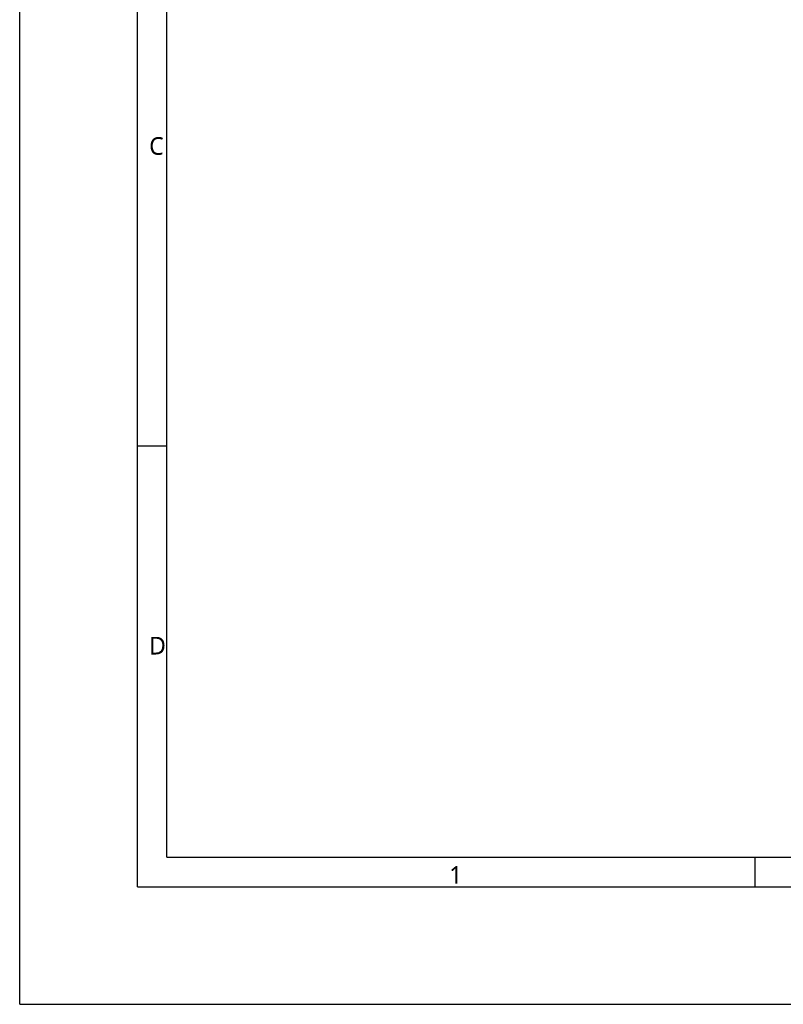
# Model space of a CAD drawing. Header units: millimetres. Extents: x 0 to 594, y 0 to 420.
# Tile 1 of 32: x 0 to 130, y 0 to 167. Entities that reach past the tile are written whole.
import ezdxf

# ---------------------------------------------------------------- set-up
doc = ezdxf.new("R2010")
doc.units = ezdxf.units.MM
doc.header["$LTSCALE"] = 32.67
doc.layers.add('00_TOPRB0400WD-FORMAT', color=7, linetype='CONTINUOUS')
doc.styles.add('TEXTSTYLE_2', font='malgun.ttf')

msp = doc.modelspace()

# ---------------------------------------------------------------- linework, layer by layer
at = {"layer": '00_TOPRB0400WD-FORMAT', "color": 7, "linetype": 'Continuous'}
for p, q in [((0, 0), (0, 420)), ((20, 20), (20, 400)), ((25, 25), (25, 395)), ((20, 95), (25, 95)), ((25, 25), (449.028086, 25.132586)), ((125, 20), (125, 25)), ((20, 20), (574.141327, 20)), ((0, 0), (594, 0))]:
    msp.add_line(p, q, dxfattribs=at)

# ---------------------------------------------------------------- texts
at = {"layer": '00_TOPRB0400WD-FORMAT', "color": 7, "linetype": 'Continuous', "char_height": 3, "attachment_point": 1, "line_spacing_factor": 0.9, "style": 'TEXTSTYLE_2'}
for s, insert, width in [('C', (22, 147.5), 2.64444444), ('D', (22, 62.5), 2.98888889), ('1', (73, 23.5), 2.3)]:
    msp.add_mtext(s, dxfattribs=dict(at, insert=insert, width=width))

doc.saveas('drawing.dxf')
